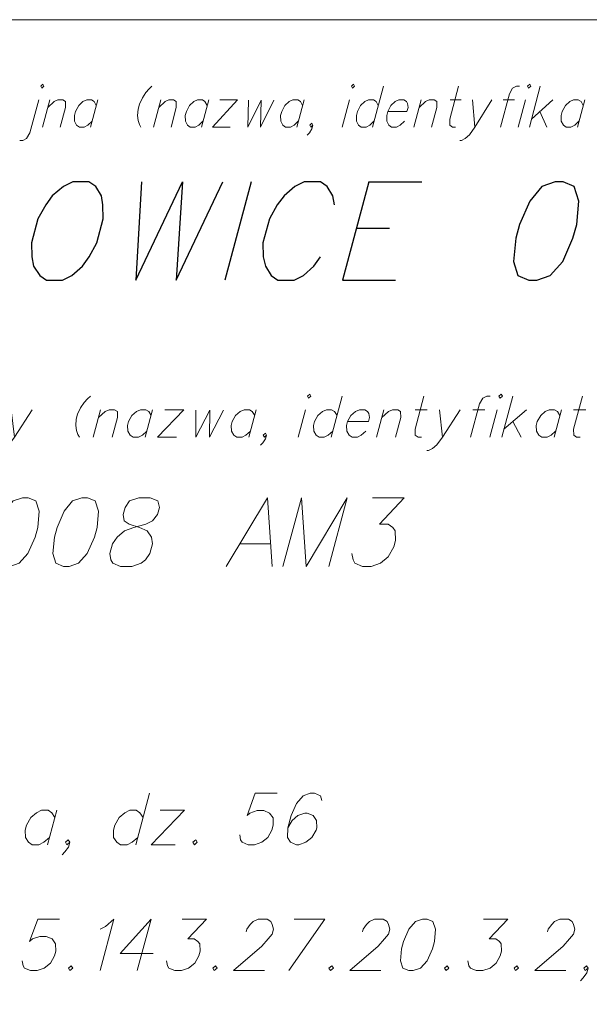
# Model space of a CAD drawing. Header units: metres. Extents: x 5555129 to 5556676, y 5635595 to 5636517.
# Tile 95 of 255: x 5555322 to 5555332, y 5636499 to 5636517. Entities that reach past the tile are written whole.
import ezdxf

# ---------------------------------------------------------------- set-up
doc = ezdxf.new("R2010")
doc.units = ezdxf.units.M
doc.header["$MEASUREMENT"] = 0
doc.layers.add('#RAMKA', color=7, linetype='Continuous', lineweight=18)

# ---------------------------------------------------------------- blocks, each defined once
blk = doc.blocks.new('*U853')
at = {"layer": '#RAMKA', "color": 7, "linetype": 'ByBlock', "lineweight": 18, "flags": 128}
for points in [[(5555322.369, 5636515.499), (5555322.389, 5636515.464), (5555322.427, 5636515.499), (5555322.407, 5636515.533), (5555322.369, 5636515.499)], [(5555322.333, 5636515.257), (5555322.174, 5636514.665), (5555322.118, 5636514.561), (5555322.052, 5636514.526), (5555321.995, 5636514.526)]]:
    blk.add_lwpolyline(points, dxfattribs=at)
blk = doc.blocks.new('*U854')
at = {"layer": '#RAMKA', "color": 7, "linetype": 'ByBlock', "lineweight": 18}
blk.add_line((5555322.533, 5636515.257), (5555322.402, 5636514.768), dxfattribs=at)
at = {"layer": '#RAMKA', "color": 7, "linetype": 'ByBlock', "lineweight": 18, "flags": 128}
blk.add_lwpolyline([(5555322.496, 5636515.119), (5555322.61, 5636515.223), (5555322.676, 5636515.257), (5555322.762, 5636515.257), (5555322.81, 5636515.223), (5555322.811, 5636515.119), (5555322.717, 5636514.768)], dxfattribs=at)
blk = doc.blocks.new('*U855')
at = {"layer": '#RAMKA', "color": 7, "linetype": 'ByBlock', "lineweight": 18}
blk.add_line((5555323.391, 5636515.257), (5555323.26, 5636514.768), dxfattribs=at)
at = {"layer": '#RAMKA', "color": 7, "linetype": 'ByBlock', "lineweight": 18, "flags": 128}
blk.add_lwpolyline([(5555323.363, 5636515.154), (5555323.324, 5636515.223), (5555323.276, 5636515.257), (5555323.191, 5636515.257), (5555323.124, 5636515.223), (5555323.048, 5636515.154), (5555322.991, 5636515.044), (5555322.972, 5636514.975), (5555322.973, 5636514.872), (5555323.012, 5636514.803), (5555323.06, 5636514.768), (5555323.145, 5636514.768), (5555323.212, 5636514.803), (5555323.287, 5636514.872)], dxfattribs=at)
blk = doc.blocks.new('*U856')
at = {"layer": '#RAMKA', "color": 7, "linetype": 'ByBlock', "lineweight": 18}
blk.add_line((5555324.515, 5636515.257), (5555324.384, 5636514.768), dxfattribs=at)
at = {"layer": '#RAMKA', "color": 7, "linetype": 'ByBlock', "lineweight": 18, "flags": 128}
blk.add_lwpolyline([(5555324.478, 5636515.119), (5555324.591, 5636515.223), (5555324.657, 5636515.257), (5555324.743, 5636515.257), (5555324.791, 5636515.223), (5555324.792, 5636515.119), (5555324.698, 5636514.768)], dxfattribs=at)
blk = doc.blocks.new('*U857')
at = {"layer": '#RAMKA', "color": 7, "linetype": 'ByBlock', "lineweight": 18}
blk.add_line((5555325.372, 5636515.257), (5555325.241, 5636514.768), dxfattribs=at)
at = {"layer": '#RAMKA', "color": 7, "linetype": 'ByBlock', "lineweight": 18, "flags": 128}
blk.add_lwpolyline([(5555325.344, 5636515.154), (5555325.305, 5636515.223), (5555325.258, 5636515.257), (5555325.172, 5636515.257), (5555325.105, 5636515.223), (5555325.03, 5636515.154), (5555324.972, 5636515.044), (5555324.953, 5636514.975), (5555324.954, 5636514.872), (5555324.993, 5636514.803), (5555325.041, 5636514.768), (5555325.127, 5636514.768), (5555325.193, 5636514.803), (5555325.269, 5636514.872)], dxfattribs=at)
blk = doc.blocks.new('*U858')
at = {"layer": '#RAMKA', "color": 7, "linetype": 'ByBlock', "lineweight": 18}
for p, q in [((5555325.886, 5636515.257), (5555325.441, 5636514.768)), ((5555325.572, 5636515.257), (5555325.886, 5636515.257)), ((5555325.441, 5636514.768), (5555325.755, 5636514.768))]:
    blk.add_line(p, q, dxfattribs=at)
blk = doc.blocks.new('*U859')
at = {"layer": '#RAMKA', "color": 7, "linetype": 'ByBlock', "lineweight": 18}
blk.add_line((5555327.076, 5636515.257), (5555326.945, 5636514.768), dxfattribs=at)
at = {"layer": '#RAMKA', "color": 7, "linetype": 'ByBlock', "lineweight": 18, "flags": 128}
blk.add_lwpolyline([(5555327.048, 5636515.154), (5555327.01, 5636515.223), (5555326.962, 5636515.257), (5555326.876, 5636515.257), (5555326.809, 5636515.223), (5555326.734, 5636515.154), (5555326.676, 5636515.044), (5555326.657, 5636514.975), (5555326.658, 5636514.872), (5555326.697, 5636514.803), (5555326.745, 5636514.768), (5555326.831, 5636514.768), (5555326.897, 5636514.803), (5555326.973, 5636514.872)], dxfattribs=at)
blk = doc.blocks.new('*U860')
at = {"layer": '#RAMKA', "color": 7, "linetype": 'ByBlock', "lineweight": 18}
blk.add_line((5555327.886, 5636515.257), (5555327.755, 5636514.768), dxfattribs=at)
at = {"layer": '#RAMKA', "color": 7, "linetype": 'ByBlock', "lineweight": 18, "flags": 128}
blk.add_lwpolyline([(5555327.922, 5636515.499), (5555327.941, 5636515.464), (5555327.979, 5636515.499), (5555327.96, 5636515.533), (5555327.922, 5636515.499)], dxfattribs=at)
blk = doc.blocks.new('*U861')
at = {"layer": '#RAMKA', "color": 7, "linetype": 'ByBlock', "lineweight": 18}
blk.add_line((5555328.493, 5636515.499), (5555328.297, 5636514.768), dxfattribs=at)
at = {"layer": '#RAMKA', "color": 7, "linetype": 'ByBlock', "lineweight": 18, "flags": 128}
blk.add_lwpolyline([(5555328.401, 5636515.154), (5555328.362, 5636515.223), (5555328.314, 5636515.257), (5555328.228, 5636515.257), (5555328.162, 5636515.223), (5555328.086, 5636515.154), (5555328.029, 5636515.044), (5555328.01, 5636514.975), (5555328.011, 5636514.872), (5555328.05, 5636514.803), (5555328.097, 5636514.768), (5555328.183, 5636514.768), (5555328.25, 5636514.803), (5555328.325, 5636514.872)], dxfattribs=at)
blk = doc.blocks.new('*U862')
at = {"layer": '#RAMKA', "color": 7, "linetype": 'ByBlock', "lineweight": 18}
blk.add_line((5555329.171, 5636515.257), (5555329.04, 5636514.768), dxfattribs=at)
at = {"layer": '#RAMKA', "color": 7, "linetype": 'ByBlock', "lineweight": 18, "flags": 128}
blk.add_lwpolyline([(5555329.134, 5636515.119), (5555329.248, 5636515.223), (5555329.314, 5636515.257), (5555329.4, 5636515.257), (5555329.448, 5636515.223), (5555329.449, 5636515.119), (5555329.355, 5636514.768)], dxfattribs=at)
blk = doc.blocks.new('*U863')
at = {"layer": '#RAMKA', "color": 7, "linetype": 'ByBlock', "lineweight": 18}
blk.add_line((5555329.686, 5636515.257), (5555329.886, 5636515.257), dxfattribs=at)
at = {"layer": '#RAMKA', "color": 7, "linetype": 'ByBlock', "lineweight": 18, "flags": 128}
blk.add_lwpolyline([(5555329.836, 5636515.499), (5555329.678, 5636514.906), (5555329.678, 5636514.803), (5555329.726, 5636514.768), (5555329.783, 5636514.768)], dxfattribs=at)
blk = doc.blocks.new('*U864')
at = {"layer": '#RAMKA', "color": 7, "linetype": 'ByBlock', "lineweight": 18}
blk.add_line((5555330.086, 5636515.257), (5555330.126, 5636514.768), dxfattribs=at)
at = {"layer": '#RAMKA', "color": 7, "linetype": 'ByBlock', "lineweight": 18, "flags": 128}
blk.add_lwpolyline([(5555330.429, 5636515.257), (5555330.126, 5636514.768), (5555330.032, 5636514.63), (5555329.957, 5636514.561), (5555329.89, 5636514.526), (5555329.862, 5636514.526)], dxfattribs=at)
blk = doc.blocks.new('*U865')
at = {"layer": '#RAMKA', "color": 7, "linetype": 'ByBlock', "lineweight": 18}
blk.add_line((5555330.634, 5636515.257), (5555330.834, 5636515.257), dxfattribs=at)
at = {"layer": '#RAMKA', "color": 7, "linetype": 'ByBlock', "lineweight": 18, "flags": 128}
blk.add_lwpolyline([(5555330.927, 5636515.499), (5555330.87, 5636515.499), (5555330.803, 5636515.464), (5555330.747, 5636515.361), (5555330.588, 5636514.768)], dxfattribs=at)
blk = doc.blocks.new('*U866')
at = {"layer": '#RAMKA', "color": 7, "linetype": 'ByBlock', "lineweight": 18}
blk.add_line((5555331.034, 5636515.257), (5555330.903, 5636514.768), dxfattribs=at)
at = {"layer": '#RAMKA', "color": 7, "linetype": 'ByBlock', "lineweight": 18, "flags": 128}
blk.add_lwpolyline([(5555331.07, 5636515.499), (5555331.089, 5636515.464), (5555331.127, 5636515.499), (5555331.108, 5636515.533), (5555331.07, 5636515.499)], dxfattribs=at)
blk = doc.blocks.new('*U867')
at = {"layer": '#RAMKA', "color": 7, "linetype": 'ByBlock', "lineweight": 18}
for p, q in [((5555331.298, 5636515.499), (5555331.103, 5636514.768)), ((5555331.519, 5636515.257), (5555331.14, 5636514.906)), ((5555331.291, 5636515.044), (5555331.417, 5636514.768))]:
    blk.add_line(p, q, dxfattribs=at)
blk = doc.blocks.new('*U868')
at = {"layer": '#RAMKA', "color": 7, "linetype": 'ByBlock', "lineweight": 18}
blk.add_line((5555332.091, 5636515.257), (5555331.96, 5636514.768), dxfattribs=at)
at = {"layer": '#RAMKA', "color": 7, "linetype": 'ByBlock', "lineweight": 18, "flags": 128}
blk.add_lwpolyline([(5555332.063, 5636515.154), (5555332.025, 5636515.223), (5555331.977, 5636515.257), (5555331.891, 5636515.257), (5555331.824, 5636515.223), (5555331.749, 5636515.154), (5555331.691, 5636515.044), (5555331.672, 5636514.975), (5555331.673, 5636514.872), (5555331.712, 5636514.803), (5555331.76, 5636514.768), (5555331.846, 5636514.768), (5555331.912, 5636514.803), (5555331.988, 5636514.872)], dxfattribs=at)
blk = doc.blocks.new('*U881')
at = {"layer": '#RAMKA', "color": 7, "linetype": 'ByBlock', "lineweight": 18}
blk.add_line((5555321.843, 5636509.717), (5555321.899, 5636509.228), dxfattribs=at)
at = {"layer": '#RAMKA', "color": 7, "linetype": 'ByBlock', "lineweight": 18, "flags": 128}
blk.add_lwpolyline([(5555322.216, 5636509.717), (5555321.899, 5636509.228), (5555321.8, 5636509.09), (5555321.719, 5636509.021), (5555321.648, 5636508.986), (5555321.617, 5636508.986)], dxfattribs=at)
blk = doc.blocks.new('*U882')
at = {"layer": '#RAMKA', "color": 7, "linetype": 'ByBlock', "lineweight": 18}
blk.add_line((5555323.438, 5636509.717), (5555323.307, 5636509.228), dxfattribs=at)
at = {"layer": '#RAMKA', "color": 7, "linetype": 'ByBlock', "lineweight": 18, "flags": 128}
blk.add_lwpolyline([(5555323.401, 5636509.579), (5555323.522, 5636509.682), (5555323.593, 5636509.717), (5555323.686, 5636509.717), (5555323.739, 5636509.682), (5555323.743, 5636509.579), (5555323.649, 5636509.228)], dxfattribs=at)
blk = doc.blocks.new('*U883')
at = {"layer": '#RAMKA', "color": 7, "linetype": 'ByBlock', "lineweight": 18}
blk.add_line((5555324.37, 5636509.717), (5555324.239, 5636509.228), dxfattribs=at)
at = {"layer": '#RAMKA', "color": 7, "linetype": 'ByBlock', "lineweight": 18, "flags": 128}
blk.add_lwpolyline([(5555324.342, 5636509.613), (5555324.299, 5636509.682), (5555324.246, 5636509.717), (5555324.152, 5636509.717), (5555324.081, 5636509.682), (5555324, 5636509.613), (5555323.94, 5636509.504), (5555323.922, 5636509.435), (5555323.925, 5636509.332), (5555323.969, 5636509.263), (5555324.021, 5636509.228), (5555324.115, 5636509.228), (5555324.186, 5636509.263), (5555324.267, 5636509.332)], dxfattribs=at)
blk = doc.blocks.new('*U884')
at = {"layer": '#RAMKA', "color": 7, "linetype": 'ByBlock', "lineweight": 18}
for p, q in [((5555324.929, 5636509.717), (5555324.456, 5636509.228)), ((5555324.587, 5636509.717), (5555324.929, 5636509.717)), ((5555324.456, 5636509.228), (5555324.798, 5636509.228))]:
    blk.add_line(p, q, dxfattribs=at)
blk = doc.blocks.new('*U885')
at = {"layer": '#RAMKA', "color": 7, "linetype": 'ByBlock', "lineweight": 18}
blk.add_line((5555326.222, 5636509.717), (5555326.091, 5636509.228), dxfattribs=at)
at = {"layer": '#RAMKA', "color": 7, "linetype": 'ByBlock', "lineweight": 18, "flags": 128}
blk.add_lwpolyline([(5555326.195, 5636509.613), (5555326.151, 5636509.682), (5555326.098, 5636509.717), (5555326.005, 5636509.717), (5555325.933, 5636509.682), (5555325.853, 5636509.613), (5555325.792, 5636509.504), (5555325.774, 5636509.435), (5555325.777, 5636509.332), (5555325.821, 5636509.263), (5555325.874, 5636509.228), (5555325.967, 5636509.228), (5555326.038, 5636509.263), (5555326.119, 5636509.332)], dxfattribs=at)
blk = doc.blocks.new('*U886')
at = {"layer": '#RAMKA', "color": 7, "linetype": 'ByBlock', "lineweight": 18}
blk.add_line((5555327.102, 5636509.717), (5555326.971, 5636509.228), dxfattribs=at)
at = {"layer": '#RAMKA', "color": 7, "linetype": 'ByBlock', "lineweight": 18, "flags": 128}
blk.add_lwpolyline([(5555327.136, 5636509.959), (5555327.158, 5636509.924), (5555327.198, 5636509.959), (5555327.176, 5636509.993), (5555327.136, 5636509.959)], dxfattribs=at)
blk = doc.blocks.new('*U887')
at = {"layer": '#RAMKA', "color": 7, "linetype": 'ByBlock', "lineweight": 18}
blk.add_line((5555327.757, 5636509.959), (5555327.562, 5636509.228), dxfattribs=at)
at = {"layer": '#RAMKA', "color": 7, "linetype": 'ByBlock', "lineweight": 18, "flags": 128}
blk.add_lwpolyline([(5555327.665, 5636509.613), (5555327.621, 5636509.682), (5555327.568, 5636509.717), (5555327.475, 5636509.717), (5555327.404, 5636509.682), (5555327.323, 5636509.613), (5555327.263, 5636509.504), (5555327.244, 5636509.435), (5555327.248, 5636509.332), (5555327.291, 5636509.263), (5555327.344, 5636509.228), (5555327.437, 5636509.228), (5555327.509, 5636509.263), (5555327.589, 5636509.332)], dxfattribs=at)
blk = doc.blocks.new('*U888')
at = {"layer": '#RAMKA', "color": 7, "linetype": 'ByBlock', "lineweight": 18}
blk.add_line((5555328.5, 5636509.717), (5555328.369, 5636509.228), dxfattribs=at)
at = {"layer": '#RAMKA', "color": 7, "linetype": 'ByBlock', "lineweight": 18, "flags": 128}
blk.add_lwpolyline([(5555328.463, 5636509.579), (5555328.584, 5636509.682), (5555328.656, 5636509.717), (5555328.749, 5636509.717), (5555328.802, 5636509.682), (5555328.805, 5636509.579), (5555328.711, 5636509.228)], dxfattribs=at)
blk = doc.blocks.new('*U889')
at = {"layer": '#RAMKA', "color": 7, "linetype": 'ByBlock', "lineweight": 18}
blk.add_line((5555329.059, 5636509.717), (5555329.277, 5636509.717), dxfattribs=at)
at = {"layer": '#RAMKA', "color": 7, "linetype": 'ByBlock', "lineweight": 18, "flags": 128}
blk.add_lwpolyline([(5555329.217, 5636509.959), (5555329.059, 5636509.366), (5555329.062, 5636509.263), (5555329.115, 5636509.228), (5555329.177, 5636509.228)], dxfattribs=at)
blk = doc.blocks.new('*U890')
at = {"layer": '#RAMKA', "color": 7, "linetype": 'ByBlock', "lineweight": 18}
blk.add_line((5555329.494, 5636509.717), (5555329.55, 5636509.228), dxfattribs=at)
at = {"layer": '#RAMKA', "color": 7, "linetype": 'ByBlock', "lineweight": 18, "flags": 128}
blk.add_lwpolyline([(5555329.867, 5636509.717), (5555329.55, 5636509.228), (5555329.45, 5636509.09), (5555329.37, 5636509.021), (5555329.298, 5636508.986), (5555329.267, 5636508.986)], dxfattribs=at)
blk = doc.blocks.new('*U891')
at = {"layer": '#RAMKA', "color": 7, "linetype": 'ByBlock', "lineweight": 18}
blk.add_line((5555330.09, 5636509.717), (5555330.307, 5636509.717), dxfattribs=at)
at = {"layer": '#RAMKA', "color": 7, "linetype": 'ByBlock', "lineweight": 18, "flags": 128}
blk.add_lwpolyline([(5555330.403, 5636509.959), (5555330.341, 5636509.959), (5555330.269, 5636509.924), (5555330.211, 5636509.821), (5555330.052, 5636509.228)], dxfattribs=at)
blk = doc.blocks.new('*U892')
at = {"layer": '#RAMKA', "color": 7, "linetype": 'ByBlock', "lineweight": 18}
blk.add_line((5555330.524, 5636509.717), (5555330.393, 5636509.228), dxfattribs=at)
at = {"layer": '#RAMKA', "color": 7, "linetype": 'ByBlock', "lineweight": 18, "flags": 128}
blk.add_lwpolyline([(5555330.558, 5636509.959), (5555330.58, 5636509.924), (5555330.62, 5636509.959), (5555330.598, 5636509.993), (5555330.558, 5636509.959)], dxfattribs=at)
blk = doc.blocks.new('*U893')
at = {"layer": '#RAMKA', "color": 7, "linetype": 'ByBlock', "lineweight": 18}
for p, q in [((5555330.807, 5636509.959), (5555330.611, 5636509.228)), ((5555331.053, 5636509.717), (5555330.648, 5636509.366)), ((5555330.809, 5636509.504), (5555330.953, 5636509.228))]:
    blk.add_line(p, q, dxfattribs=at)
blk = doc.blocks.new('*U894')
at = {"layer": '#RAMKA', "color": 7, "linetype": 'ByBlock', "lineweight": 18}
blk.add_line((5555331.674, 5636509.717), (5555331.543, 5636509.228), dxfattribs=at)
at = {"layer": '#RAMKA', "color": 7, "linetype": 'ByBlock', "lineweight": 18, "flags": 128}
blk.add_lwpolyline([(5555331.646, 5636509.613), (5555331.602, 5636509.682), (5555331.55, 5636509.717), (5555331.456, 5636509.717), (5555331.385, 5636509.682), (5555331.304, 5636509.613), (5555331.244, 5636509.504), (5555331.226, 5636509.435), (5555331.229, 5636509.332), (5555331.272, 5636509.263), (5555331.325, 5636509.228), (5555331.419, 5636509.228), (5555331.49, 5636509.263), (5555331.571, 5636509.332)], dxfattribs=at)
blk = doc.blocks.new('*U895')
at = {"layer": '#RAMKA', "color": 7, "linetype": 'ByBlock', "lineweight": 18}
blk.add_line((5555331.891, 5636509.717), (5555332.109, 5636509.717), dxfattribs=at)
at = {"layer": '#RAMKA', "color": 7, "linetype": 'ByBlock', "lineweight": 18, "flags": 128}
blk.add_lwpolyline([(5555332.049, 5636509.959), (5555331.89, 5636509.366), (5555331.894, 5636509.263), (5555331.947, 5636509.228), (5555332.009, 5636509.228)], dxfattribs=at)
blk = doc.blocks.new('*U1279')
at = {"layer": '#RAMKA', "color": 7, "linetype": 'ByBlock', "lineweight": 25}
for p, q in [((5555328.233, 5636513.789), (5555327.762, 5636512.034)), ((5555328.233, 5636513.789), (5555329.183, 5636513.789)), ((5555328.011, 5636512.96), (5555328.6, 5636512.96)), ((5555327.762, 5636512.034), (5555328.712, 5636512.034))]:
    blk.add_line(p, q, dxfattribs=at)
blk = doc.blocks.new('*U1286')
at = {"layer": '#RAMKA', "color": 7, "linetype": 'ByBlock', "lineweight": 18}
blk.add_line((5555325.925, 5636507.321), (5555326.48, 5636507.321), dxfattribs=at)
at = {"layer": '#RAMKA', "color": 7, "linetype": 'ByBlock', "lineweight": 18, "flags": 128}
blk.add_lwpolyline([(5555326.506, 5636506.915), (5555326.423, 5636508.144), (5555325.681, 5636506.915)], dxfattribs=at)
blk = doc.blocks.new('*U1294')
at = {"layer": '#RAMKA', "color": 7, "linetype": 'ByBlock', "lineweight": 18}
blk.add_line((5555322.657, 5636502.558), (5555322.492, 5636501.943), dxfattribs=at)
at = {"layer": '#RAMKA', "color": 7, "linetype": 'ByBlock', "lineweight": 18, "flags": 128}
blk.add_lwpolyline([(5555322.622, 5636502.428), (5555322.567, 5636502.515), (5555322.501, 5636502.558), (5555322.384, 5636502.558), (5555322.294, 5636502.515), (5555322.192, 5636502.428), (5555322.116, 5636502.291), (5555322.093, 5636502.204), (5555322.097, 5636502.074), (5555322.152, 5636501.987), (5555322.219, 5636501.943), (5555322.336, 5636501.943), (5555322.426, 5636501.987), (5555322.527, 5636502.074)], dxfattribs=at)
blk = doc.blocks.new('*U1295')
at = {"layer": '#RAMKA', "color": 7, "linetype": 'ByBlock', "lineweight": 18}
blk.add_line((5555324.315, 5636502.862), (5555324.068, 5636501.943), dxfattribs=at)
at = {"layer": '#RAMKA', "color": 7, "linetype": 'ByBlock', "lineweight": 18, "flags": 128}
blk.add_lwpolyline([(5555324.198, 5636502.428), (5555324.143, 5636502.515), (5555324.077, 5636502.558), (5555323.96, 5636502.558), (5555323.87, 5636502.515), (5555323.769, 5636502.428), (5555323.693, 5636502.291), (5555323.669, 5636502.204), (5555323.673, 5636502.074), (5555323.728, 5636501.987), (5555323.795, 5636501.943), (5555323.912, 5636501.943), (5555324.002, 5636501.987), (5555324.103, 5636502.074)], dxfattribs=at)
blk = doc.blocks.new('*U1296')
at = {"layer": '#RAMKA', "color": 7, "linetype": 'ByBlock', "lineweight": 18}
for p, q in [((5555324.937, 5636502.558), (5555324.342, 5636501.943)), ((5555324.507, 5636502.558), (5555324.937, 5636502.558)), ((5555324.342, 5636501.943), (5555324.772, 5636501.943))]:
    blk.add_line(p, q, dxfattribs=at)
blk = doc.blocks.new('*U1304')
at = {"layer": '#RAMKA', "color": 7, "linetype": 'ByBlock', "lineweight": 18}
blk.add_line((5555324.343, 5636500.612), (5555324.096, 5636499.693), dxfattribs=at)
at = {"layer": '#RAMKA', "color": 7, "linetype": 'ByBlock', "lineweight": 18, "flags": 128}
blk.add_lwpolyline([(5555324.343, 5636500.612), (5555323.787, 5636499.997), (5555324.38, 5636499.997)], dxfattribs=at)
blk = doc.blocks.new('*U1305')
at = {"layer": '#RAMKA', "color": 7, "linetype": 'ByBlock', "lineweight": 18}
for p, q in [((5555327.449, 5636500.612), (5555326.806, 5636499.693)), ((5555326.896, 5636500.612), (5555327.449, 5636500.612))]:
    blk.add_line(p, q, dxfattribs=at)

msp = doc.modelspace()

# ---------------------------------------------------------------- linework, layer by layer
at = {"layer": '#RAMKA', "color": 7, "linetype": 'Continuous', "lineweight": 25}
msp.add_line((5555326.129, 5636513.789), (5555325.659, 5636512.034), dxfattribs=at)
at = {"layer": '#RAMKA', "color": 7, "linetype": 'Continuous', "lineweight": 18, "flags": 128}
for points in [[(5555567.543, 5636516.686), (5555567.543, 5636373.686), (5555311.77, 5636373.686), (5555311.77, 5636516.686), (5555567.543, 5636516.686)], [(5555311.77, 5636494.991), (5555454.77, 5636494.991), (5555454.77, 5636516.686), (5555311.77, 5636516.686), (5555311.77, 5636494.991)]]:
    msp.add_lwpolyline(points, close=True, dxfattribs=at)
for points in [[(5555324.355, 5636515.499), (5555324.305, 5636515.453), (5555324.248, 5636515.384), (5555324.186, 5636515.292), (5555324.136, 5636515.177), (5555324.113, 5636515.09), (5555324.101, 5636514.975), (5555324.114, 5636514.883), (5555324.134, 5636514.814), (5555324.16, 5636514.768)], [(5555326.083, 5636515.246), (5555326.072, 5636514.768), (5555326.311, 5636515.246), (5555326.295, 5636514.768), (5555326.535, 5636515.246)], [(5555328.571, 5636515.044), (5555328.914, 5636515.044), (5555328.934, 5636515.119), (5555328.924, 5636515.188), (5555328.905, 5636515.223), (5555328.857, 5636515.257), (5555328.771, 5636515.257), (5555328.705, 5636515.223), (5555328.629, 5636515.154), (5555328.571, 5636515.044), (5555328.553, 5636514.975), (5555328.554, 5636514.872), (5555328.592, 5636514.803), (5555328.64, 5636514.768), (5555328.726, 5636514.768), (5555328.793, 5636514.803), (5555328.868, 5636514.872)], [(5555327.235, 5636514.803), (5555327.197, 5636514.768), (5555327.178, 5636514.803), (5555327.216, 5636514.837), (5555327.235, 5636514.803), (5555327.217, 5636514.734), (5555327.17, 5636514.665), (5555327.13, 5636514.624)], [(5555323.259, 5636509.959), (5555323.206, 5636509.913), (5555323.146, 5636509.844), (5555323.08, 5636509.752), (5555323.028, 5636509.636), (5555323.005, 5636509.55), (5555322.995, 5636509.435), (5555323.012, 5636509.343), (5555323.035, 5636509.274), (5555323.064, 5636509.228)], [(5555325.143, 5636509.706), (5555325.142, 5636509.228), (5555325.391, 5636509.706), (5555325.385, 5636509.228), (5555325.634, 5636509.706)], [(5555327.853, 5636509.504), (5555328.226, 5636509.504), (5555328.246, 5636509.579), (5555328.233, 5636509.648), (5555328.211, 5636509.682), (5555328.159, 5636509.717), (5555328.065, 5636509.717), (5555327.994, 5636509.682), (5555327.913, 5636509.613), (5555327.853, 5636509.504), (5555327.834, 5636509.435), (5555327.838, 5636509.332), (5555327.881, 5636509.263), (5555327.934, 5636509.228), (5555328.028, 5636509.228), (5555328.099, 5636509.263), (5555328.18, 5636509.332)], [(5555326.406, 5636509.263), (5555326.366, 5636509.228), (5555326.344, 5636509.263), (5555326.384, 5636509.297), (5555326.406, 5636509.263), (5555326.387, 5636509.193), (5555326.338, 5636509.124), (5555326.296, 5636509.084)], [(5555322.047, 5636508.144), (5555321.88, 5636508.086), (5555321.729, 5636507.902), (5555321.601, 5636507.612), (5555321.554, 5636507.438), (5555321.527, 5636507.147), (5555321.582, 5636506.973), (5555321.718, 5636506.915), (5555321.819, 5636506.915), (5555321.986, 5636506.973), (5555322.142, 5636507.147), (5555322.27, 5636507.438), (5555322.316, 5636507.612), (5555322.344, 5636507.902), (5555322.284, 5636508.086), (5555322.148, 5636508.144), (5555322.047, 5636508.144)], [(5555323.107, 5636508.144), (5555322.94, 5636508.086), (5555322.79, 5636507.902), (5555322.661, 5636507.612), (5555322.615, 5636507.438), (5555322.588, 5636507.147), (5555322.642, 5636506.973), (5555322.778, 5636506.915), (5555322.879, 5636506.915), (5555323.046, 5636506.973), (5555323.202, 5636507.147), (5555323.33, 5636507.438), (5555323.377, 5636507.612), (5555323.404, 5636507.902), (5555323.344, 5636508.086), (5555323.208, 5636508.144), (5555323.107, 5636508.144)], [(5555324.125, 5636508.144), (5555323.958, 5636508.086), (5555323.877, 5636507.97), (5555323.843, 5636507.844), (5555323.862, 5636507.728), (5555323.948, 5636507.67), (5555324.134, 5636507.612), (5555324.27, 5636507.554), (5555324.348, 5636507.438), (5555324.368, 5636507.321), (5555324.321, 5636507.147), (5555324.24, 5636507.031), (5555324.165, 5636506.973), (5555323.998, 5636506.915), (5555323.796, 5636506.915), (5555323.66, 5636506.973), (5555323.625, 5636507.031), (5555323.606, 5636507.147), (5555323.652, 5636507.321), (5555323.734, 5636507.438), (5555323.866, 5636507.554), (5555324.033, 5636507.612), (5555324.251, 5636507.67), (5555324.367, 5636507.728), (5555324.457, 5636507.844), (5555324.491, 5636507.97), (5555324.463, 5636508.086), (5555324.327, 5636508.144), (5555324.125, 5636508.144)], [(5555326.699, 5636506.915), (5555327.029, 5636508.144), (5555327.112, 5636506.915), (5555327.845, 5636508.144), (5555327.516, 5636506.915)], [(5555328.299, 5636508.144), (5555328.863, 5636508.144), (5555328.425, 5636507.67), (5555328.576, 5636507.67), (5555328.662, 5636507.612), (5555328.705, 5636507.554), (5555328.709, 5636507.379), (5555328.678, 5636507.263), (5555328.581, 5636507.089), (5555328.44, 5636506.973), (5555328.273, 5636506.915), (5555328.122, 5636506.915), (5555327.986, 5636506.973), (5555327.951, 5636507.031), (5555327.931, 5636507.147)], [(5555326.594, 5636502.862), (5555326.203, 5636502.862), (5555326.058, 5636502.464), (5555326.108, 5636502.508), (5555326.237, 5636502.551), (5555326.355, 5636502.551), (5555326.46, 5636502.508), (5555326.522, 5636502.421), (5555326.526, 5636502.291), (5555326.502, 5636502.204), (5555326.428, 5636502.074), (5555326.32, 5636501.987), (5555326.192, 5636501.943), (5555326.074, 5636501.943), (5555325.969, 5636501.987), (5555325.941, 5636502.03), (5555325.926, 5636502.117)], [(5555327.393, 5636502.732), (5555327.371, 5636502.819), (5555327.265, 5636502.862), (5555327.187, 5636502.862), (5555327.058, 5636502.819), (5555326.943, 5636502.681), (5555326.846, 5636502.464), (5555326.788, 5636502.247), (5555326.78, 5636502.074), (5555326.835, 5636501.987), (5555326.941, 5636501.943), (5555326.98, 5636501.943), (5555327.109, 5636501.987), (5555327.217, 5636502.074), (5555327.291, 5636502.204), (5555327.302, 5636502.247), (5555327.298, 5636502.378), (5555327.237, 5636502.464), (5555327.131, 5636502.508), (5555327.092, 5636502.508), (5555326.963, 5636502.464), (5555326.862, 5636502.378), (5555326.788, 5636502.247)], [(5555322.888, 5636501.987), (5555322.838, 5636501.943), (5555322.81, 5636501.987), (5555322.861, 5636502.03), (5555322.888, 5636501.987), (5555322.865, 5636501.9), (5555322.803, 5636501.813), (5555322.75, 5636501.762)], [(5555325.14, 5636502.03), (5555325.09, 5636501.987), (5555325.117, 5636501.943), (5555325.168, 5636501.987), (5555325.14, 5636502.03)], [(5555322.708, 5636500.612), (5555322.317, 5636500.612), (5555322.171, 5636500.214), (5555322.222, 5636500.258), (5555322.351, 5636500.301), (5555322.468, 5636500.301), (5555322.574, 5636500.258), (5555322.635, 5636500.171), (5555322.639, 5636500.041), (5555322.616, 5636499.954), (5555322.542, 5636499.824), (5555322.434, 5636499.737), (5555322.305, 5636499.693), (5555322.188, 5636499.693), (5555322.082, 5636499.737), (5555322.055, 5636499.78), (5555322.039, 5636499.867)], [(5555323.434, 5636500.431), (5555323.526, 5636500.482), (5555323.678, 5636500.612), (5555323.432, 5636499.693)], [(5555324.896, 5636500.612), (5555325.333, 5636500.612), (5555324.997, 5636500.258), (5555325.114, 5636500.258), (5555325.18, 5636500.214), (5555325.214, 5636500.171), (5555325.218, 5636500.041), (5555325.195, 5636499.954), (5555325.121, 5636499.824), (5555325.013, 5636499.737), (5555324.884, 5636499.693), (5555324.767, 5636499.693), (5555324.662, 5636499.737), (5555324.634, 5636499.78), (5555324.618, 5636499.867)], [(5555326.041, 5636500.388), (5555326.053, 5636500.431), (5555326.115, 5636500.518), (5555326.168, 5636500.569), (5555326.257, 5636500.612), (5555326.414, 5636500.612), (5555326.48, 5636500.569), (5555326.506, 5636500.518), (5555326.528, 5636500.431), (5555326.505, 5636500.345), (5555326.436, 5636500.258), (5555326.323, 5636500.128), (5555325.816, 5636499.693), (5555326.369, 5636499.693)], [(5555328.119, 5636500.388), (5555328.13, 5636500.431), (5555328.193, 5636500.518), (5555328.245, 5636500.569), (5555328.335, 5636500.612), (5555328.491, 5636500.612), (5555328.558, 5636500.569), (5555328.583, 5636500.518), (5555328.606, 5636500.431), (5555328.583, 5636500.345), (5555328.514, 5636500.258), (5555328.401, 5636500.128), (5555327.893, 5636499.693), (5555328.447, 5636499.693)], [(5555329.195, 5636500.612), (5555329.066, 5636500.569), (5555328.951, 5636500.431), (5555328.854, 5636500.214), (5555328.819, 5636500.084), (5555328.8, 5636499.867), (5555328.843, 5636499.737), (5555328.949, 5636499.693), (5555329.027, 5636499.693), (5555329.156, 5636499.737), (5555329.275, 5636499.867), (5555329.372, 5636500.084), (5555329.407, 5636500.214), (5555329.426, 5636500.431), (5555329.379, 5636500.569), (5555329.273, 5636500.612), (5555329.195, 5636500.612)], [(5555330.282, 5636500.612), (5555330.719, 5636500.612), (5555330.383, 5636500.258), (5555330.5, 5636500.258), (5555330.567, 5636500.214), (5555330.601, 5636500.171), (5555330.605, 5636500.041), (5555330.582, 5636499.954), (5555330.508, 5636499.824), (5555330.4, 5636499.737), (5555330.271, 5636499.693), (5555330.153, 5636499.693), (5555330.048, 5636499.737), (5555330.02, 5636499.78), (5555330.005, 5636499.867)], [(5555331.427, 5636500.388), (5555331.439, 5636500.431), (5555331.501, 5636500.518), (5555331.554, 5636500.569), (5555331.644, 5636500.612), (5555331.8, 5636500.612), (5555331.867, 5636500.569), (5555331.892, 5636500.518), (5555331.914, 5636500.431), (5555331.891, 5636500.345), (5555331.822, 5636500.258), (5555331.709, 5636500.128), (5555331.202, 5636499.693), (5555331.756, 5636499.693)], [(5555322.915, 5636499.78), (5555322.864, 5636499.737), (5555322.891, 5636499.693), (5555322.942, 5636499.737), (5555322.915, 5636499.78)], [(5555325.494, 5636499.78), (5555325.443, 5636499.737), (5555325.471, 5636499.693), (5555325.521, 5636499.737), (5555325.494, 5636499.78)], [(5555327.572, 5636499.78), (5555327.521, 5636499.737), (5555327.548, 5636499.693), (5555327.599, 5636499.737), (5555327.572, 5636499.78)], [(5555329.636, 5636499.78), (5555329.585, 5636499.737), (5555329.613, 5636499.693), (5555329.664, 5636499.737), (5555329.636, 5636499.78)], [(5555330.88, 5636499.78), (5555330.829, 5636499.737), (5555330.857, 5636499.693), (5555330.908, 5636499.737), (5555330.88, 5636499.78)], [(5555332.152, 5636499.737), (5555332.101, 5636499.693), (5555332.074, 5636499.737), (5555332.124, 5636499.78), (5555332.152, 5636499.737), (5555332.128, 5636499.65), (5555332.066, 5636499.563), (5555332.013, 5636499.512)]]:
    msp.add_lwpolyline(points, dxfattribs=at)
at = {"layer": '#RAMKA', "color": 7, "linetype": 'Continuous', "lineweight": 25, "flags": 128}
for points in [[(5555322.943, 5636513.789), (5555322.777, 5636513.706), (5555322.576, 5636513.541), (5555322.459, 5636513.375), (5555322.32, 5636513.126), (5555322.206, 5636512.698), (5555322.211, 5636512.449), (5555322.239, 5636512.283), (5555322.351, 5636512.117), (5555322.473, 5636512.034), (5555322.761, 5636512.034), (5555322.928, 5636512.117), (5555323.116, 5636512.283), (5555323.233, 5636512.449), (5555323.372, 5636512.698), (5555323.487, 5636513.126), (5555323.481, 5636513.375), (5555323.453, 5636513.541), (5555323.354, 5636513.706), (5555323.232, 5636513.789), (5555322.943, 5636513.789)], [(5555324.169, 5636513.789), (5555324.072, 5636512.034), (5555324.903, 5636513.789), (5555324.793, 5636512.034), (5555325.624, 5636513.789)], [(5555327.617, 5636513.375), (5555327.589, 5636513.541), (5555327.489, 5636513.706), (5555327.367, 5636513.789), (5555327.079, 5636513.789), (5555326.912, 5636513.706), (5555326.723, 5636513.541), (5555326.595, 5636513.375), (5555326.456, 5636513.126), (5555326.341, 5636512.698), (5555326.347, 5636512.449), (5555326.387, 5636512.283), (5555326.486, 5636512.117), (5555326.608, 5636512.034), (5555326.897, 5636512.034), (5555327.063, 5636512.117), (5555327.252, 5636512.283), (5555327.369, 5636512.449)], [(5555331.563, 5636513.789), (5555331.324, 5636513.706), (5555331.109, 5636513.444), (5555330.926, 5636513.029), (5555330.859, 5636512.78), (5555330.821, 5636512.366), (5555330.898, 5636512.117), (5555331.092, 5636512.034), (5555331.237, 5636512.034), (5555331.475, 5636512.117), (5555331.698, 5636512.366), (5555331.881, 5636512.78), (5555331.948, 5636513.029), (5555331.987, 5636513.444), (5555331.901, 5636513.706), (5555331.707, 5636513.789), (5555331.563, 5636513.789)]]:
    msp.add_lwpolyline(points, dxfattribs=at)

# ---------------------------------------------------------------- block references
at = {"layer": '#RAMKA', "color": 7, "linetype": 'Continuous', "lineweight": 18}
for name in ['*U853', '*U860', '*U861', '*U863', '*U865', '*U866', '*U867', '*U854', '*U855', '*U856', '*U857', '*U858', '*U859', '*U862', '*U864', '*U868', '*U886', '*U887', '*U889', '*U891', '*U892', '*U893', '*U895', '*U881', '*U882', '*U883', '*U884', '*U885', '*U888', '*U890', '*U894', '*U1286', '*U1295', '*U1294', '*U1296', '*U1304', '*U1305']:
    msp.add_blockref(name, (0, 0), dxfattribs=at)
at = {"layer": '#RAMKA', "color": 7, "linetype": 'Continuous', "lineweight": 25}
msp.add_blockref('*U1279', (0, 0), dxfattribs=at)

doc.saveas('drawing.dxf')
